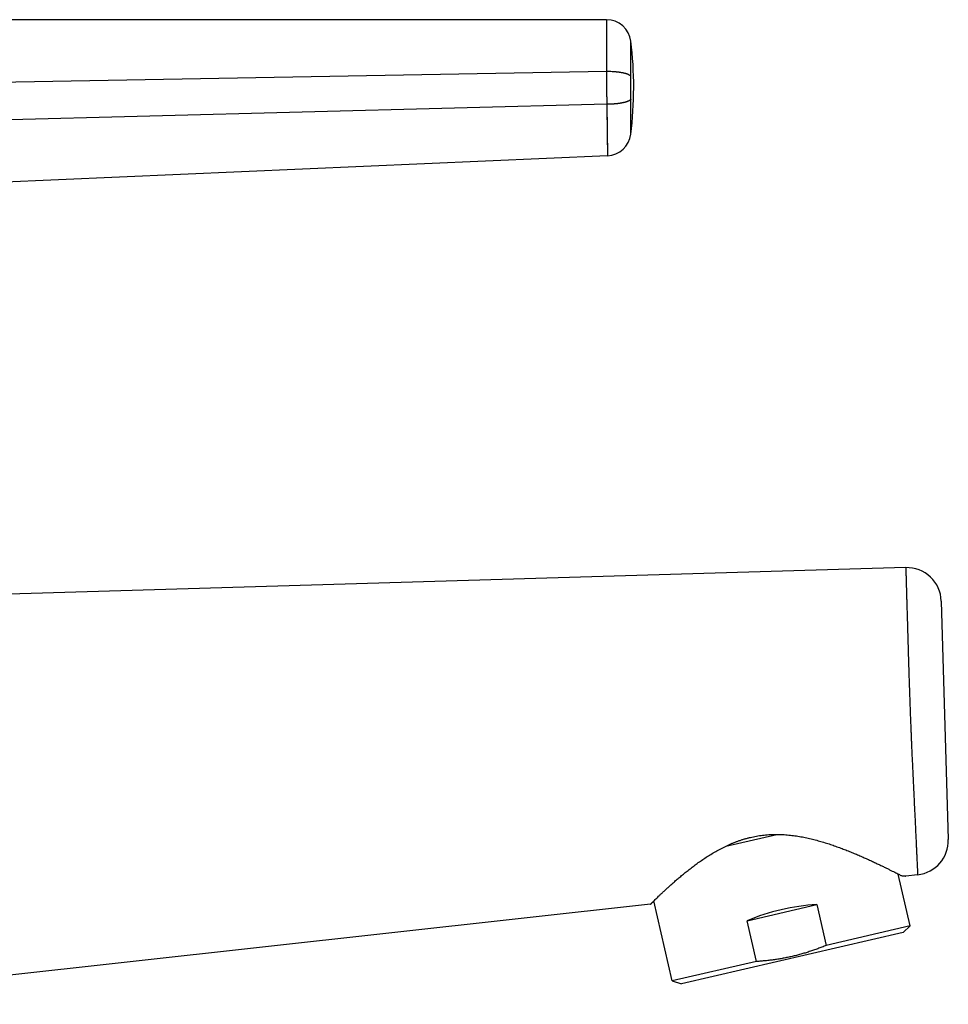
# Model space of a CAD drawing. Header units: millimetres. Extents: x 29 to 368, y 3 to 383.
# Tile 32 of 32: x 293 to 368, y 302 to 382. Entities that reach past the tile are written whole.
import ezdxf

# ---------------------------------------------------------------- set-up
doc = ezdxf.new("R2010")
doc.units = ezdxf.units.MM
doc.header["$LTSCALE"] = 23.1
doc.layers.get('0').update_dxf_attribs({"linetype": 'CONTINUOUS'})

msp = doc.modelspace()

# ---------------------------------------------------------------- linework, layer by layer
at = {"color": 7, "linetype": 'CONTINUOUS'}
for p, q in [((340.586, 381.767), (260.765, 381.767)), ((340.665, 370.695), (267.826, 367.497)), ((364.936, 337.177), (268.272, 334.308)), ((367.818, 334.461), (368.394, 315.053)), ((350.295, 314.513), (354.452, 315.473)), ((365.304, 308.018), (364.329, 312.243)), ((365.903, 312.187), (364.941, 312.081)), ((344.179, 309.789), (270.425, 301.646)), ((345.943, 303.549), (344.441, 310.054)), ((352.025, 308.447), (357.691, 309.755)), ((357.691, 309.755), (358.457, 306.437)), ((352.791, 305.129), (352.025, 308.447)), ((365.304, 308.018), (358.457, 306.437)), ((365.304, 308.018), (364.726, 307.479)), ((364.726, 307.479), (346.7, 303.317)), ((352.791, 305.129), (345.943, 303.549)), ((345.943, 303.549), (346.7, 303.317))]:
    msp.add_line(p, q, dxfattribs=at)
at = {"color": 9, "linetype": 'CONTINUOUS'}
for p, q in [((340.586, 381.767), (340.586, 381.767)), ((342.571, 377.158), (342.571, 380.012)), ((342.571, 377.158), (342.571, 379.064)), ((265.158, 376.222), (340.59, 377.575)), ((342.561, 372.442), (342.568, 375.295)), ((340.609, 374.883), (265.171, 372.925)), ((340.609, 374.883), (340.665, 370.695))]:
    msp.add_line(p, q, dxfattribs=at)
for points in [[(342.561, 372.442), (342.563, 373.087), (342.567, 374.775), (342.568, 375.295)], [(340.609, 374.883), (340.644, 372.28), (340.663, 370.836), (340.665, 370.695)]]:
    msp.add_lwpolyline(points, dxfattribs=at)
at = {"color": 7, "linetype": 'CONTINUOUS'}
for centre, radius, start, end in [((340.586, 379.767), 2, 7.05409, 90.00004), ((312.302, 376.267), 30.5, 352.79645, 7.0541), ((340.577, 372.693), 2, 272.51374, 352.79696), ((365.019, 334.378), 2.8, 1.7, 91.7), ((365.595, 314.97), 2.8, 276.3004, 1.7)]:
    msp.add_arc(centre, radius, start, end, dxfattribs=at)
msp.add_ellipse((356.092, 303.756), major_axis=(9.68, 2.235), ratio=0.57735, start_param=1.273785, end_param=1.867808, dxfattribs=at)
at = {"color": 9, "linetype": 'CONTINUOUS'}
for points, knots in [([(340.586, 381.767), (340.586, 381.767), (340.586, 381.766), (340.586, 381.766), (340.586, 381.765), (340.586, 381.764), (340.586, 381.763), (340.586, 381.76), (340.586, 381.757), (340.586, 381.754), (340.587, 381.75), (340.587, 381.743), (340.587, 381.733), (340.587, 381.72), (340.587, 381.704), (340.587, 381.686), (340.587, 381.665), (340.587, 381.649), (340.587, 381.637), (340.587, 381.632), (340.587, 381.627), (340.587, 381.624), (340.587, 381.621), (340.587, 381.618), (340.587, 381.614), (340.587, 381.61), (340.587, 381.604), (340.587, 381.597), (340.587, 381.588), (340.587, 381.576), (340.587, 381.555), (340.587, 381.516), (340.587, 381.455), (340.587, 381.39), (340.587, 381.334), (340.587, 381.297), (340.587, 381.266), (340.587, 381.234), (340.587, 381.192), (340.587, 381.14), (340.587, 381.067), (340.587, 380.971), (340.587, 380.849), (340.587, 380.719), (340.588, 380.531), (340.588, 380.279), (340.588, 379.955), (340.588, 379.607), (340.589, 379.235), (340.589, 378.843), (340.589, 378.433), (340.59, 378.009), (340.59, 377.721), (340.59, 377.575)], [0, 0, 0, 0, 0.000055, 0.000145, 0.00027, 0.00043, 0.000856, 0.001423, 0.00213, 0.002977, 0.003965, 0.005093, 0.007769, 0.011004, 0.014796, 0.019145, 0.024048, 0.029503, 0.030952, 0.032436, 0.033191, 0.033955, 0.034727, 0.035507, 0.036296, 0.037094, 0.038715, 0.04037, 0.042059, 0.04554, 0.049156, 0.056793, 0.073679, 0.092689, 0.10298, 0.113789, 0.119386, 0.125112, 0.136943, 0.149279, 0.162113, 0.189254, 0.21832, 0.249262, 0.282026, 0.352794, 0.430139, 0.513532, 0.602402, 0.69614, 0.794103, 0.895622, 1, 1, 1, 1]), ([(340.59, 377.575), (340.59, 377.464), (340.591, 377.242), (340.592, 376.793), (340.595, 376.229), (340.6, 375.665), (340.604, 375.217), (340.607, 374.994), (340.609, 374.883)], [0, 0, 0, 0, 0.123425, 0.2482, 0.500004, 0.751807, 0.876579, 1, 1, 1, 1]), ([(342.568, 375.295), (342.569, 375.449), (342.57, 375.76), (342.57, 376.149), (342.571, 376.461), (342.571, 376.695), (342.571, 376.87), (342.571, 376.986), (342.571, 377.034), (342.571, 377.072), (342.571, 377.096), (342.571, 377.115), (342.571, 377.13), (342.571, 377.144), (342.571, 377.153), (342.571, 377.158)], [0, 0, 0, 0, 0.24821, 0.500003, 0.626125, 0.751796, 0.876568, 0.907568, 0.938477, 0.953895, 0.969288, 0.976974, 0.984654, 0.99233, 1, 1, 1, 1]), ([(364.936, 337.177), (364.936, 337.177), (364.936, 337.176), (364.936, 337.176), (364.936, 337.175), (364.936, 337.174), (364.936, 337.173), (364.937, 337.171), (364.937, 337.168), (364.937, 337.166), (364.937, 337.161), (364.937, 337.154), (364.937, 337.144), (364.937, 337.132), (364.938, 337.119), (364.938, 337.104), (364.939, 337.08), (364.94, 337.046), (364.941, 337), (364.942, 336.947), (364.944, 336.887), (364.945, 336.819), (364.947, 336.745), (364.95, 336.632), (364.955, 336.474), (364.961, 336.264), (364.967, 336.026), (364.975, 335.762), (364.983, 335.472), (364.992, 335.155), (365.002, 334.813), (365.013, 334.446), (365.025, 334.055), (365.037, 333.64), (365.047, 333.279), (365.056, 332.98), (365.063, 332.747), (365.07, 332.509), (365.079, 332.181), (365.092, 331.76), (365.104, 331.33), (365.114, 330.977), (365.125, 330.613), (365.139, 330.148), (365.156, 329.579), (365.173, 328.996), (365.192, 328.402), (365.211, 327.797), (365.232, 327.183), (365.249, 326.667), (365.264, 326.252), (365.279, 325.833), (365.299, 325.308), (365.323, 324.677), (365.344, 324.151), (365.361, 323.73), (365.374, 323.416), (365.387, 323.102), (365.405, 322.686), (365.428, 322.171), (365.455, 321.557), (365.492, 320.758), (365.529, 319.974), (365.566, 319.207), (365.593, 318.654), (365.619, 318.116), (365.644, 317.597), (365.665, 317.175), (365.681, 316.848), (365.692, 316.61), (365.703, 316.377), (365.717, 316.078), (365.735, 315.718), (365.754, 315.304), (365.77, 314.973), (365.782, 314.72), (365.793, 314.484), (365.806, 314.205), (365.821, 313.889), (365.834, 313.599), (365.847, 313.335), (365.857, 313.132), (365.864, 312.982), (365.869, 312.881), (365.873, 312.786), (365.877, 312.698), (365.881, 312.617), (365.885, 312.543), (365.888, 312.476), (365.891, 312.416), (365.893, 312.371), (365.895, 312.337), (365.896, 312.315), (365.897, 312.295), (365.898, 312.276), (365.899, 312.26), (365.9, 312.244), (365.9, 312.231), (365.901, 312.221), (365.901, 312.214), (365.902, 312.209), (365.902, 312.205), (365.902, 312.201), (365.902, 312.198), (365.902, 312.195), (365.902, 312.193), (365.903, 312.191), (365.903, 312.19), (365.903, 312.189), (365.903, 312.188), (365.903, 312.188), (365.903, 312.188), (365.903, 312.187), (365.903, 312.187), (365.903, 312.187), (365.903, 312.187), (365.903, 312.187), (365.903, 312.187), (365.903, 312.187)], [0, 0, 0, 0, 0.000009, 0.00002, 0.000036, 0.000081, 0.000143, 0.000223, 0.000322, 0.000438, 0.000571, 0.000892, 0.001284, 0.001747, 0.00228, 0.002885, 0.00356, 0.005123, 0.006968, 0.009095, 0.011504, 0.014192, 0.01716, 0.020407, 0.027728, 0.036145, 0.045649, 0.056225, 0.067858, 0.080528, 0.094217, 0.108906, 0.12457, 0.141178, 0.158703, 0.167799, 0.177114, 0.18664, 0.196373, 0.216436, 0.237255, 0.247933, 0.258784, 0.280971, 0.303757, 0.327082, 0.350885, 0.375105, 0.399673, 0.42452, 0.437027, 0.449578, 0.474779, 0.500052, 0.525325, 0.53794, 0.550528, 0.563081, 0.57559, 0.600442, 0.625015, 0.649238, 0.696375, 0.719165, 0.741353, 0.762881, 0.7837, 0.803761, 0.813493, 0.823017, 0.832329, 0.841422, 0.858941, 0.875544, 0.891201, 0.898665, 0.905882, 0.919562, 0.932223, 0.943846, 0.954412, 0.963905, 0.968245, 0.972313, 0.976107, 0.979625, 0.982867, 0.985831, 0.988516, 0.99092, 0.993044, 0.994, 0.994886, 0.995701, 0.996446, 0.99712, 0.997724, 0.998257, 0.998719, 0.998923, 0.99911, 0.999279, 0.99943, 0.999563, 0.999679, 0.999777, 0.999857, 0.999891, 0.99992, 0.999944, 0.999964, 0.99998, 0.999986, 0.999991, 0.999995, 0.999998, 0.999999, 1, 1, 1, 1])]:
    msp.add_open_spline(points, degree=3, knots=knots, dxfattribs=at)
at = {"color": 7, "linetype": 'CONTINUOUS'}
for points, knots in [([(340.59, 377.575), (340.65, 377.575), (340.77, 377.574), (340.949, 377.568), (341.096, 377.56), (341.211, 377.552), (341.297, 377.545), (341.38, 377.537), (341.462, 377.528), (341.542, 377.518), (341.621, 377.507), (341.697, 377.496), (341.771, 377.483), (341.842, 377.47), (341.911, 377.457), (341.977, 377.442), (342.041, 377.427), (342.101, 377.411), (342.159, 377.394), (342.213, 377.377), (342.264, 377.359), (342.304, 377.344), (342.334, 377.331), (342.355, 377.322), (342.376, 377.312), (342.396, 377.303), (342.415, 377.293), (342.438, 377.28), (342.46, 377.267), (342.48, 377.253), (342.494, 377.243), (342.507, 377.232), (342.519, 377.222), (342.53, 377.211), (342.539, 377.203), (342.545, 377.196), (342.55, 377.19), (342.554, 377.185), (342.558, 377.18), (342.561, 377.175), (342.563, 377.172), (342.564, 377.169), (342.566, 377.168), (342.566, 377.166), (342.567, 377.165), (342.568, 377.164), (342.569, 377.162), (342.57, 377.161), (342.57, 377.159), (342.571, 377.158)], [0, 0, 0, 0, 0.087235, 0.173783, 0.258979, 0.300868, 0.342177, 0.382827, 0.422742, 0.461846, 0.500068, 0.537336, 0.573582, 0.608742, 0.642753, 0.675556, 0.707097, 0.737324, 0.766192, 0.793659, 0.819689, 0.844253, 0.855979, 0.867331, 0.878308, 0.888909, 0.899135, 0.908986, 0.927574, 0.936318, 0.944702, 0.952733, 0.960418, 0.967769, 0.974797, 0.978196, 0.981521, 0.984773, 0.987956, 0.991072, 0.992607, 0.994127, 0.994881, 0.99563, 0.996377, 0.997122, 0.997864, 0.998594, 1, 1, 1, 1]), ([(342.568, 375.295), (342.568, 375.295), (342.567, 375.293), (342.566, 375.292), (342.565, 375.29), (342.565, 375.289), (342.564, 375.288), (342.563, 375.286), (342.562, 375.285), (342.561, 375.282), (342.558, 375.279), (342.555, 375.274), (342.551, 375.269), (342.547, 375.264), (342.543, 375.259), (342.537, 375.252), (342.528, 375.243), (342.517, 375.233), (342.505, 375.222), (342.492, 375.212), (342.478, 375.202), (342.464, 375.192), (342.448, 375.182), (342.431, 375.172), (342.414, 375.163), (342.395, 375.153), (342.376, 375.144), (342.348, 375.131), (342.311, 375.115), (342.264, 375.097), (342.214, 375.08), (342.161, 375.063), (342.104, 375.046), (342.044, 375.031), (341.982, 375.016), (341.916, 375.001), (341.848, 374.988), (341.777, 374.975), (341.704, 374.963), (341.629, 374.951), (341.552, 374.941), (341.472, 374.931), (341.405, 374.924), (341.35, 374.918), (341.309, 374.914), (341.267, 374.911), (341.225, 374.907), (341.182, 374.904), (341.139, 374.901), (341.096, 374.898), (341.038, 374.895), (340.965, 374.891), (340.876, 374.888), (340.787, 374.885), (340.698, 374.884), (340.639, 374.883), (340.609, 374.883)], [0, 0, 0, 0, 0.001408, 0.002137, 0.002879, 0.003625, 0.004372, 0.005121, 0.005875, 0.007395, 0.008931, 0.012051, 0.015237, 0.018493, 0.021821, 0.025222, 0.032254, 0.039606, 0.047291, 0.055318, 0.063697, 0.072435, 0.081536, 0.091008, 0.100852, 0.111069, 0.12166, 0.132626, 0.155676, 0.18021, 0.206205, 0.233633, 0.26246, 0.292645, 0.324142, 0.356902, 0.39087, 0.42599, 0.462201, 0.499437, 0.537634, 0.576722, 0.616628, 0.636866, 0.657281, 0.677863, 0.698604, 0.719493, 0.740521, 0.761677, 0.782953, 0.825819, 0.869039, 0.91253, 0.956212, 1, 1, 1, 1]), ([(344.179, 309.789), (344.18, 309.789), (344.184, 309.793), (344.191, 309.801), (344.204, 309.814), (344.223, 309.833), (344.246, 309.857), (344.274, 309.886), (344.308, 309.92), (344.362, 309.975), (344.443, 310.056), (344.554, 310.167), (344.684, 310.295), (344.833, 310.44), (345, 310.601), (345.184, 310.776), (345.385, 310.965), (345.602, 311.165), (345.835, 311.376), (346.084, 311.597), (346.348, 311.826), (346.626, 312.062), (346.919, 312.304), (347.227, 312.55), (347.548, 312.799), (347.884, 313.049), (348.235, 313.299), (348.599, 313.547), (348.979, 313.791), (349.373, 314.028), (349.783, 314.257), (350.135, 314.437), (350.424, 314.575), (350.646, 314.674), (350.871, 314.769), (351.1, 314.86), (351.332, 314.945), (351.567, 315.025), (351.805, 315.099), (352.047, 315.167), (352.29, 315.229), (352.536, 315.284), (352.784, 315.332), (353.034, 315.373), (353.285, 315.407), (353.537, 315.434), (353.789, 315.454), (354.042, 315.467), (354.295, 315.473), (354.547, 315.473), (354.798, 315.466), (355.049, 315.453), (355.298, 315.434), (355.628, 315.402), (356.036, 315.348), (356.519, 315.265), (356.994, 315.167), (357.46, 315.055), (357.917, 314.932), (358.364, 314.799), (358.801, 314.658), (359.227, 314.512), (359.576, 314.385), (359.849, 314.282), (360.116, 314.179), (360.442, 314.049), (360.824, 313.892), (361.193, 313.734), (361.55, 313.578), (361.893, 313.424), (362.221, 313.274), (362.485, 313.15), (362.688, 313.054), (362.881, 312.962), (363.11, 312.852), (363.371, 312.724), (363.611, 312.605), (363.831, 312.495), (364.029, 312.396), (364.202, 312.308), (364.351, 312.232), (364.474, 312.169), (364.547, 312.131), (364.578, 312.115)], [0, 0, 0, 0, 0.000164, 0.000654, 0.001469, 0.002607, 0.004065, 0.005841, 0.007931, 0.01033, 0.01604, 0.022933, 0.030963, 0.040084, 0.050244, 0.06139, 0.073471, 0.086436, 0.100233, 0.114813, 0.130129, 0.146136, 0.16279, 0.180051, 0.197882, 0.216244, 0.235106, 0.254433, 0.274196, 0.294364, 0.314907, 0.335795, 0.346359, 0.356997, 0.367704, 0.378476, 0.389308, 0.400195, 0.41113, 0.422108, 0.433122, 0.444166, 0.455234, 0.466318, 0.477412, 0.488509, 0.499603, 0.510686, 0.521754, 0.5328, 0.54382, 0.554807, 0.565758, 0.576669, 0.598352, 0.61983, 0.641079, 0.662076, 0.682798, 0.703225, 0.723334, 0.743099, 0.762495, 0.772046, 0.781493, 0.800062, 0.818168, 0.835773, 0.852837, 0.869314, 0.885156, 0.900309, 0.90761, 0.914716, 0.928317, 0.941046, 0.952838, 0.963621, 0.973326, 0.981881, 0.989219, 0.995277, 1, 1, 1, 1]), ([(364.578, 312.115), (364.629, 312.11), (364.719, 312.102), (364.831, 312.091), (364.901, 312.085), (364.933, 312.082), (364.941, 312.081)], [0, 0, 0, 0, 0.421046, 0.736802, 0.933223, 1, 1, 1, 1]), ([(358.457, 306.437), (358.344, 306.391), (358.119, 306.299), (357.778, 306.169), (357.434, 306.045), (357.088, 305.928), (356.739, 305.819), (356.388, 305.717), (356.094, 305.639), (355.858, 305.58), (355.621, 305.524), (355.324, 305.459), (354.965, 305.389), (354.605, 305.327), (354.244, 305.272), (353.882, 305.225), (353.519, 305.186), (353.155, 305.153), (352.912, 305.137), (352.791, 305.129)], [0, 0, 0, 0, 0.0625, 0.125, 0.1875, 0.25, 0.3125, 0.375, 0.4375, 0.46875, 0.5, 0.5625, 0.625, 0.6875, 0.75, 0.8125, 0.875, 0.9375, 1, 1, 1, 1])]:
    msp.add_open_spline(points, degree=3, knots=knots, dxfattribs=at)

doc.saveas('drawing.dxf')
